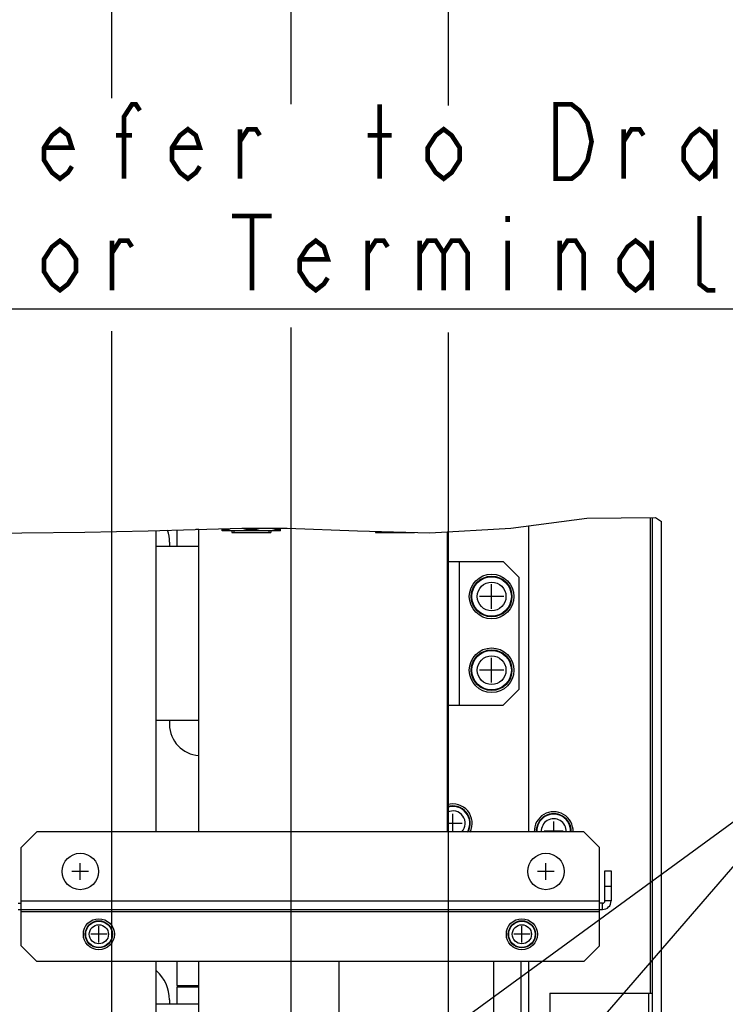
# Model space of a CAD drawing. Extents: x 33 to 410, y 33 to 287.
# Tile 88 of 90: x 319 to 349, y 211 to 254. Entities that reach past the tile are written whole.
import ezdxf

# ---------------------------------------------------------------- set-up
doc = ezdxf.new("R2010")
doc.units = 0
doc.header["$LTSCALE"] = 23.1
doc.linetypes.add('HIDDEN', pattern=[0.2, 0.1, -0.1])
doc.layers.get('0').update_dxf_attribs({"linetype": 'CONTINUOUS'})
for name, color, linetype in [('ALL_AXIS', 7, 'CONTINUOUS'), ('ALL_CURVE', 7, 'CONTINUOUS'), ('ALL_DIM', 7, 'CONTINUOUS'), ('ALL_FEATURES', 7, 'CONTINUOUS'), ('ALL_NOTE', 7, 'CONTINUOUS'), ('DEFAULT_2', 8, 'HIDDEN')]:
    doc.layers.add(name, color=color, linetype=linetype)
doc.dimstyles.get("Standard").update_dxf_attribs({"dimtxt": 2.5, "dimasz": 2.5, "dimexe": 1.25, "dimexo": 0.625, "dimtad": 1, "dimcen": 2.5, "dimazin": 3, "dimtfac": 1, "dimtmove": 0, "dimatfit": 3})

# ---------------------------------------------------------------- blocks, each defined once
blk = doc.blocks.new('_OPEN')
at = {"color": 0, "linetype": 'BYBLOCK'}
for p, q in [((0, 0), (-1, 0.25)), ((-1, -0.25), (0, 0)), ((-1, 0), (0, 0))]:
    blk.add_line(p, q, dxfattribs=at)
blk = doc.blocks.new('*D37')
at = {"layer": 'ALL_DIM', "color": 2, "linetype": 'CONTINUOUS'}
for p, q in [((314.489, 200.627), (314.489, 255.698)), ((322.672, 250.29), (322.672, 255.698)), ((314.489, 254.698), (318.581, 254.698)), ((322.672, 254.698), (318.581, 254.698)), ((322.672, 200.627), (322.672, 240.247))]:
    blk.add_line(p, q, dxfattribs=at)
at = {"layer": 'ALL_DIM', "color": 2, "linetype": 'CONTINUOUS', "xscale": 2, "yscale": 2, "zscale": 2, "rotation": 180}
blk.add_blockref('_OPEN', (314.489, 254.698), dxfattribs=at)
at = {"layer": 'ALL_DIM', "color": 2, "linetype": 'CONTINUOUS', "xscale": 2, "yscale": 2, "zscale": 2}
blk.add_blockref('_OPEN', (322.672, 254.698), dxfattribs=at)
blk = doc.blocks.new('*D38')
at = {"layer": 'ALL_DIM', "color": 2, "linetype": 'CONTINUOUS'}
for p, q in [((330.396, 250.02), (330.396, 261.698)), ((337.16, 249.966), (337.16, 261.698)), ((330.396, 260.698), (325.396, 260.698)), ((325.396, 260.698), (333.778, 260.698)), ((348.463, 260.698), (333.778, 260.698)), ((337.16, 260.698), (348.463, 260.698)), ((330.396, 200.627), (330.396, 240.409)), ((337.16, 200.627), (337.16, 240.193))]:
    blk.add_line(p, q, dxfattribs=at)
at = {"layer": 'ALL_DIM', "color": 2, "linetype": 'CONTINUOUS', "xscale": 2, "yscale": 2, "zscale": 2}
blk.add_blockref('_OPEN', (330.396, 260.698), dxfattribs=at)
at = {"layer": 'ALL_DIM', "color": 2, "linetype": 'CONTINUOUS', "xscale": 2, "yscale": 2, "zscale": 2, "rotation": 180}
blk.add_blockref('_OPEN', (337.16, 260.698), dxfattribs=at)
blk = doc.blocks.new('*D39')
at = {"layer": 'ALL_DIM', "color": 2, "linetype": 'CONTINUOUS'}
for p, q in [((266.176, 174.83), (266.176, 261.698)), ((330.396, 251), (330.396, 261.698)), ((266.176, 260.698), (298.286, 260.698)), ((330.396, 260.698), (298.286, 260.698))]:
    blk.add_line(p, q, dxfattribs=at)
at = {"layer": 'ALL_DIM', "color": 2, "linetype": 'CONTINUOUS', "xscale": 2, "yscale": 2, "zscale": 2, "rotation": 180}
blk.add_blockref('_OPEN', (266.176, 260.698), dxfattribs=at)
at = {"layer": 'ALL_DIM', "color": 2, "linetype": 'CONTINUOUS', "xscale": 2, "yscale": 2, "zscale": 2}
blk.add_blockref('_OPEN', (330.396, 260.698), dxfattribs=at)

msp = doc.modelspace()

# ---------------------------------------------------------------- linework, layer by layer
at = {"color": 7, "linetype": 'CONTINUOUS'}
for p, q in [((339.847, 231.776), (343.123, 232.205)), ((343.123, 232.205), (346.072, 232.227)), ((346.072, 232.227), (346.336, 232.055)), ((316.083, 231.532), (318.799, 231.574)), ((318.799, 231.574), (321.514, 231.603)), ((321.514, 231.603), (324.248, 231.654)), ((324.248, 231.654), (326.264, 231.716)), ((325.482, 231.692), (325.482, 230.998)), ((326.264, 231.716), (328.267, 231.77)), ((326.43, 231.717), (326.288, 231.717)), ((327.849, 231.583), (329.519, 231.583)), ((328.267, 231.77), (330.219, 231.776)), ((330.219, 231.776), (333.248, 231.656)), ((333.248, 231.656), (336.358, 231.57)), ((334.028, 231.583), (335.698, 231.583)), ((336.358, 231.57), (339.847, 231.776)), ((325.482, 213.113), (325.482, 212.077)), ((325.482, 212.077), (326.43, 212.077)), ((326.43, 212.011), (325.482, 212.011)), ((325.482, 212.011), (325.482, 211.292))]:
    msp.add_line(p, q, dxfattribs=at)
at = {"layer": 'ALL_AXIS', "color": 7, "linetype": 'CONTINUOUS'}
for p, q in [((329.937, 231.65), (327.432, 231.65)), ((327.931, 231.65), (327.931, 231.583)), ((327.931, 231.583), (329.438, 231.583)), ((329.438, 231.65), (329.438, 231.583)), ((334.11, 231.632), (334.11, 231.583)), ((334.11, 231.583), (335.617, 231.583)), ((335.617, 231.59), (335.617, 231.583)), ((325.161, 231.165), (325.161, 230.998)), ((325.161, 223.483), (325.161, 223.316)), ((325.161, 211.459), (325.161, 211.292))]:
    msp.add_line(p, q, dxfattribs=at)
for centre, radius in [((339.022, 228.827), 0.96), ((339.022, 228.827), 0.877), ((339.022, 225.654), 0.96), ((339.022, 225.654), 0.877), ((321.32, 216.987), 0.785), ((341.36, 216.987), 0.785), ((322.121, 214.282), 0.668), ((340.324, 214.282), 0.668), ((322.121, 214.282), 0.585), ((340.324, 214.282), 0.585)]:
    msp.add_circle(centre, radius, dxfattribs=at)
at = {"layer": 'ALL_AXIS', "color": 9, "linetype": 'CONTINUOUS'}
for centre, radius in [((339.022, 228.827), 0.851), ((339.022, 228.827), 0.619), ((339.022, 225.654), 0.851), ((339.022, 225.654), 0.619), ((322.121, 214.282), 0.568), ((322.121, 214.282), 0.411), ((340.324, 214.282), 0.568), ((340.324, 214.282), 0.411)]:
    msp.add_circle(centre, radius, dxfattribs=at)
at = {"layer": 'ALL_AXIS', "color": 7, "linetype": 'CONTINUOUS'}
for centre, radius, start, end in [((323.491, 231.165), 1.67, 360, 17.9301), ((325.567, 231.165), 0.0919, 159.6972, 200.3028), ((326.497, 223.316), 1.336, 180, 267.1029), ((337.352, 219.058), 0.835, 333.5161, 106.4862), ((337.352, 219.058), 0.751, 330.6685, 108.2287), ((341.694, 218.724), 0.835, 357.6093, 182.3907), ((341.694, 218.724), 0.751, 357.4372, 182.5628), ((323.491, 211.459), 1.67, 360, 48.5513), ((325.567, 212.628), 0.0919, 159.6972, 200.3028), ((325.567, 211.459), 0.0919, 159.6972, 200.3028)]:
    msp.add_arc(centre, radius, start, end, dxfattribs=at)
at = {"layer": 'ALL_AXIS', "color": 9, "linetype": 'CONTINUOUS'}
for centre, radius, start, end in [((337.352, 219.058), 0.73, 329.1426, 108.8268), ((337.352, 219.058), 0.535, 316.4437, 116.2483), ((341.694, 218.724), 0.73, 357.3354, 182.6646), ((341.694, 218.724), 0.535, 356.4071, 183.5929)]:
    msp.add_arc(centre, radius, start, end, dxfattribs=at)
at = {"layer": 'ALL_CURVE', "color": 40, "linetype": 'CONTINUOUS'}
for p, q in [((339.022, 228.301), (339.022, 229.353)), ((339.548, 228.827), (338.496, 228.827)), ((339.022, 225.128), (339.022, 226.18)), ((339.548, 225.654), (338.496, 225.654)), ((337.352, 218.69), (337.352, 219.467)), ((337.761, 219.058), (337.118, 219.058)), ((341.694, 218.69), (341.694, 219.133)), ((342.103, 218.724), (341.284, 218.724)), ((321.32, 216.628), (321.32, 217.346)), ((341.36, 216.628), (341.36, 217.346)), ((321.679, 216.987), (320.961, 216.987)), ((341.719, 216.987), (341.001, 216.987)), ((322.121, 213.931), (322.121, 214.632)), ((340.324, 213.931), (340.324, 214.632)), ((322.472, 214.282), (321.77, 214.282)), ((340.675, 214.282), (339.973, 214.282))]:
    msp.add_line(p, q, dxfattribs=at)
at = {"layer": 'ALL_FEATURES', "color": 9, "linetype": 'CONTINUOUS'}
for p, q in [((345.852, 232.225), (345.852, 211.743)), ((337.644, 224.151), (337.644, 230.33)), ((318.781, 215.718), (343.664, 215.718)), ((343.798, 215.351), (343.798, 215.618)), ((344.165, 215.718), (343.898, 215.718)), ((343.664, 215.25), (318.781, 215.25)), ((339.122, 210.19), (339.122, 213.113))]:
    msp.add_line(p, q, dxfattribs=at)
at = {"layer": 'ALL_FEATURES', "color": 3, "linetype": 'CONTINUOUS'}
for p, q in [((345.952, 172.582), (345.952, 232.226)), ((340.608, 231.875), (340.608, 218.69)), ((319.449, 218.69), (318.781, 218.023)), ((342.996, 218.69), (319.449, 218.69)), ((343.664, 218.023), (342.996, 218.69)), ((318.781, 213.781), (318.781, 218.023)), ((343.664, 213.781), (343.664, 218.023)), ((344.165, 217.021), (344.165, 215.718)), ((318.648, 215.351), (343.798, 215.351)), ((318.781, 213.781), (319.449, 213.113)), ((342.996, 213.113), (343.664, 213.781)), ((342.996, 213.113), (319.449, 213.113)), ((332.442, 213.113), (332.442, 210.19)), ((340.291, 210.19), (340.291, 213.113)), ((340.608, 213.113), (340.608, 207.819))]:
    msp.add_line(p, q, dxfattribs=at)
at = {"layer": 'ALL_FEATURES', "color": 7, "linetype": 'CONTINUOUS'}
for p, q in [((346.336, 172.582), (346.336, 232.055)), ((324.593, 218.69), (324.593, 231.664)), ((326.43, 218.69), (326.43, 231.721)), ((327.432, 231.65), (327.432, 231.747)), ((327.432, 231.706), (327.623, 231.706)), ((327.623, 231.706), (327.623, 231.753)), ((328.058, 231.65), (327.914, 231.656)), ((328.493, 231.706), (328.493, 231.771)), ((328.876, 231.706), (328.493, 231.706)), ((328.876, 231.706), (328.876, 231.772)), ((329.745, 231.706), (329.599, 231.675)), ((329.745, 231.706), (329.745, 231.774)), ((329.745, 231.706), (329.937, 231.706)), ((329.937, 231.65), (329.937, 231.775)), ((337.118, 218.69), (337.118, 231.614)), ((324.593, 230.998), (326.43, 230.998)), ((337.143, 230.998), (337.118, 230.998)), ((337.143, 230.998), (337.143, 223.483)), ((337.143, 230.33), (339.523, 230.33)), ((340.191, 229.662), (339.523, 230.33)), ((340.191, 229.662), (340.191, 224.819)), ((339.523, 224.151), (340.191, 224.819)), ((337.143, 224.151), (339.523, 224.151)), ((326.43, 223.483), (324.593, 223.483)), ((337.143, 223.483), (337.118, 223.483)), ((343.898, 217.021), (344.165, 217.021)), ((343.898, 215.718), (343.898, 217.021)), ((343.898, 216.353), (344.165, 216.353)), ((318.648, 215.618), (318.781, 215.618)), ((343.798, 215.618), (343.664, 215.618)), ((324.593, 204.721), (324.593, 213.113)), ((326.43, 207.819), (326.43, 213.113)), ((341.527, 211.743), (345.952, 211.743)), ((341.527, 211.743), (341.527, 205.731)), ((345.785, 205.731), (345.785, 211.743)), ((324.593, 211.292), (326.43, 211.292))]:
    msp.add_line(p, q, dxfattribs=at)
for points in [[(327.914, 231.656), (327.77, 231.675), (327.623, 231.706)], [(328.493, 231.706), (328.346, 231.675), (328.202, 231.656), (328.058, 231.65)], [(329.311, 231.65), (329.167, 231.656), (329.022, 231.675), (328.876, 231.706)], [(329.599, 231.675), (329.454, 231.656), (329.311, 231.65)]]:
    msp.add_lwpolyline(points, dxfattribs=at)
at = {"layer": 'ALL_FEATURES', "color": 3, "linetype": 'CONTINUOUS'}
msp.add_arc((343.798, 215.718), 0.367, 270, 360, dxfattribs=at)
at = {"layer": 'ALL_FEATURES', "color": 7, "linetype": 'CONTINUOUS'}
msp.add_arc((343.798, 215.718), 0.1, 270, 360, dxfattribs=at)
at = {"layer": 'ALL_NOTE', "color": 2, "linetype": 'CONTINUOUS'}
for p, q in [((316.32, 241.215), (401.632, 241.215)), ((321.207, 184.517), (353.948, 222.444)), ((323.5, 200.192), (353.948, 222.444))]:
    msp.add_line(p, q, dxfattribs=at)
at = {"layer": 'ALL_NOTE', "color": 2, "linetype": 'CONTINUOUS', "const_width": 0.2}
for points in [[(323.2, 246.815), (323.2, 249.481), (323.544, 250.014), (323.716, 250.014), (323.888, 249.748)], [(334.208, 246.815), (334.208, 250.014)], [(341.776, 250.014), (342.464, 250.014), (342.808, 249.748), (342.98, 249.481), (343.152, 249.215), (343.324, 248.414), (343.152, 247.615), (342.98, 247.348), (342.808, 247.081), (342.464, 246.815), (341.776, 246.815), (341.776, 250.014)], [(320.964, 247.348), (320.792, 247.081), (320.448, 246.815), (320.104, 247.081), (319.76, 247.615), (319.76, 248.148), (320.104, 248.681), (320.448, 248.948), (320.792, 248.681), (320.964, 248.148), (319.76, 248.148)], [(326.468, 247.348), (326.296, 247.081), (325.952, 246.815), (325.608, 247.081), (325.264, 247.615), (325.264, 248.148), (325.608, 248.681), (325.952, 248.948), (326.296, 248.681), (326.468, 248.148), (325.264, 248.148)], [(328.188, 248.414), (328.532, 248.948), (328.876, 248.948), (329.048, 248.681)], [(328.188, 246.815), (328.188, 248.948)], [(337.648, 247.615), (337.304, 247.081), (336.96, 246.815), (336.616, 247.081), (336.272, 247.615), (336.272, 248.148), (336.616, 248.681), (336.96, 248.948), (337.304, 248.681), (337.648, 248.148), (337.648, 247.615)], [(344.7, 248.414), (345.044, 248.948), (345.388, 248.948), (345.56, 248.681)], [(344.7, 246.815), (344.7, 248.948)], [(348.656, 247.615), (348.312, 247.081), (347.968, 246.815), (347.624, 247.081), (347.28, 247.615), (347.28, 248.148), (347.624, 248.681), (347.968, 248.948), (348.312, 248.681), (348.656, 248.148)], [(348.656, 248.948), (348.656, 246.815)], [(322.856, 248.681), (323.544, 248.681)], [(333.692, 248.681), (334.724, 248.681)], [(327.844, 245.215), (329.564, 245.215)], [(328.704, 245.215), (328.704, 242.014)], [(339.712, 245.215), (339.712, 244.948)], [(348.656, 242.014), (348.312, 242.014), (347.968, 242.281), (347.968, 245.215)], [(321.136, 242.815), (320.792, 242.281), (320.448, 242.014), (320.104, 242.281), (319.76, 242.815), (319.76, 243.348), (320.104, 243.881), (320.448, 244.148), (320.792, 243.881), (321.136, 243.348), (321.136, 242.815)], [(322.684, 243.615), (323.028, 244.148), (323.372, 244.148), (323.544, 243.881)], [(322.684, 242.014), (322.684, 244.148)], [(331.972, 242.548), (331.8, 242.281), (331.456, 242.014), (331.112, 242.281), (330.768, 242.815), (330.768, 243.348), (331.112, 243.881), (331.456, 244.148), (331.8, 243.881), (331.972, 243.348), (330.768, 243.348)], [(333.692, 243.615), (334.036, 244.148), (334.38, 244.148), (334.552, 243.881)], [(333.692, 242.014), (333.692, 244.148)], [(335.928, 243.615), (336.272, 244.148), (336.616, 244.148), (336.96, 243.615), (336.96, 242.014)], [(335.928, 244.148), (335.928, 242.014)], [(336.96, 243.615), (337.304, 244.148), (337.648, 244.148), (337.992, 243.615), (337.992, 242.014)], [(339.712, 244.148), (339.712, 242.014)], [(341.948, 243.615), (342.292, 244.148), (342.636, 244.148), (342.98, 243.615), (342.98, 242.014)], [(341.948, 242.014), (341.948, 244.148)], [(345.904, 242.815), (345.56, 242.281), (345.216, 242.014), (344.872, 242.281), (344.528, 242.815), (344.528, 243.348), (344.872, 243.881), (345.216, 244.148), (345.56, 243.881), (345.904, 243.348)], [(345.904, 244.148), (345.904, 242.014)]]:
    msp.add_lwpolyline(points, dxfattribs=at)
at = {"layer": 'DEFAULT_2', "color": 8, "linetype": 'HIDDEN'}
for p, q in [((327.849, 231.65), (327.849, 231.583)), ((329.519, 231.65), (329.519, 231.583)), ((334.028, 231.634), (334.028, 231.583)), ((335.698, 231.588), (335.698, 231.583))]:
    msp.add_line(p, q, dxfattribs=at)

# ---------------------------------------------------------------- dimensions: what is measured, and where the dimension line sits
at = {"layer": 'ALL_DIM', "color": 2, "linetype": 'CONTINUOUS'}
for base, p1, p2, picture, middle in [((330.396, 260.698), (266.176, 173.83), (330.396, 250), '*D39', (291.406, 260.698)), ((337.16, 260.698), (330.396, 199.627), (337.16, 199.627), '*D38', (337.455, 260.698)), ((322.672, 254.698), (314.489, 199.627), (322.672, 199.627), '*D37', (315.829, 254.698))]:
    dim = msp.add_linear_dim(base=base, p1=p1, p2=p2, dimstyle='Standard', dxfattribs=at)
    dim.commit()
    dim.dimension.update_dxf_attribs({"geometry": picture, "text_midpoint": middle, "dimtype": 128})

doc.saveas('drawing.dxf')
